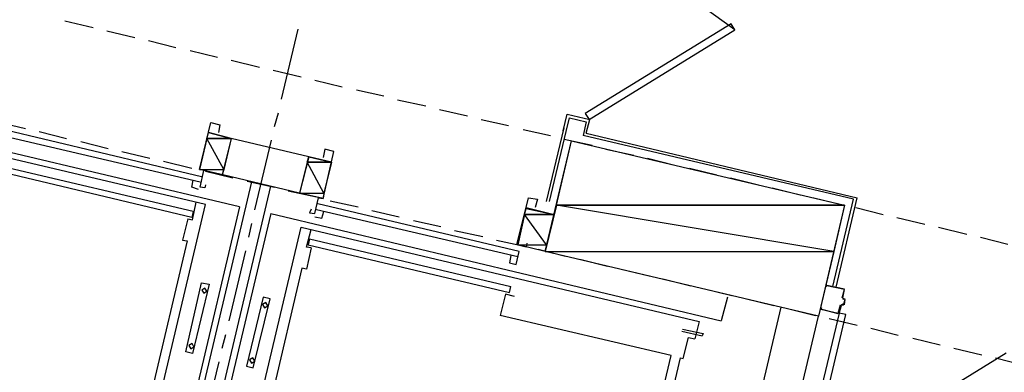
# Model space of a CAD drawing. Header units: feet. Extents: x -79 to 198, y -22 to 181.
# Tile 81 of 256: x 64.87 to 82.15, y 58.15 to 64.34. Entities that reach past the tile are written whole.
import ezdxf

# ---------------------------------------------------------------- set-up
doc = ezdxf.new("R2010")
doc.units = ezdxf.units.FT
doc.layers.add('A-LINEA', color=7, linetype='CONTINUOUS')
doc.layers.add('A-MURO-CONCRETO', color=8, linetype='CONTINUOUS')

msp = doc.modelspace()

# ---------------------------------------------------------------- linework, layer by layer
at = {"layer": 'A-LINEA'}
for p, q in [((77.4225, 64.1661), (75.5655, 65.5104)), ((65.6667, 64.3244), (66.16, 64.2044)), ((66.4, 64.1511), (66.8933, 64.0311)), ((69.4667, 62.9511), (69.76, 64.1778)), ((67.1333, 63.9778), (67.6133, 63.8578)), ((67.8667, 63.8044), (68.3467, 63.6844)), ((68.5867, 63.6311), (69.08, 63.5111)), ((69.32, 63.4578), (69.8133, 63.3378)), ((70.0533, 63.2844), (70.5333, 63.1644)), ((70.7867, 63.1111), (71.2667, 63.0044)), ((68.7333, 61.0578), (60.8133, 62.9378)), ((71.5067, 62.9378), (72, 62.8311)), ((68.1333, 61.0978), (61.16, 62.7378)), ((72.24, 62.7644), (72.7333, 62.6578)), ((69.3467, 62.4711), (69.4133, 62.7111)), ((72.9733, 62.5911), (73.4533, 62.4844)), ((74.4133, 62.3911), (74.48, 62.6844)), ((74.4667, 62.3778), (74.52, 62.6178)), ((74.48, 62.6844), (74.88, 62.5911)), ((74.8133, 62.3511), (74.88, 62.5911)), ((64.48, 62.5511), (64.9733, 62.4311)), ((64.5333, 62.4311), (68.0667, 61.5911)), ((73.7067, 62.4178), (74.1867, 62.3111)), ((74.12, 61.1511), (74.4267, 62.4444)), ((64.5067, 62.3244), (68.04, 61.4978)), ((65.2133, 62.3778), (65.6933, 62.2578)), ((68.0267, 61.7111), (68.1867, 62.3644)), ((68.5867, 62.2578), (68.1867, 62.3644)), ((68.5867, 62.2578), (68.4267, 61.6178)), ((69.9467, 61.9378), (68.5867, 62.2578)), ((69, 61.0044), (69.2933, 62.2311)), ((74.1733, 61.1511), (74.4667, 62.3778)), ((74.4267, 62.2444), (74.92, 62.1378)), ((79.5067, 61.1911), (74.76, 62.3111)), ((74.8133, 62.3511), (79.5733, 61.2178)), ((65.9467, 62.2044), (66.4267, 62.0844)), ((75.16, 62.0711), (75.6533, 61.9644)), ((66.6667, 62.0311), (67.16, 61.9111)), ((69.9467, 61.9378), (69.7867, 61.2978)), ((70.3467, 61.8444), (69.9467, 61.9378)), ((75.8933, 61.9111), (76.3733, 61.7911)), ((67.8933, 60.8711), (64.3733, 61.7111)), ((67.92, 60.9778), (64.3867, 61.8044)), ((67.4, 61.8578), (67.8933, 61.7378)), ((68.44, 61.6178), (68.0267, 61.7111)), ((70.2, 61.2044), (70.3467, 61.8444)), ((76.6267, 61.7378), (77.1067, 61.6178)), ((68.1333, 61.6844), (68.6133, 61.5644)), ((69.7867, 61.2978), (68.44, 61.6178)), ((77.3467, 61.5644), (77.84, 61.4444)), ((67.0267, 53.3778), (68.9467, 61.4978)), ((67.36, 53.2978), (69.28, 61.4178)), ((68.8667, 61.5111), (69.3467, 61.4044)), ((78.08, 61.3911), (78.5733, 61.2711)), ((69.5867, 61.3378), (70.08, 61.2311)), ((70.2, 61.2044), (69.7867, 61.2978)), ((78.8133, 61.2178), (79.2933, 61.0978)), ((79.1467, 59.6578), (79.5067, 61.1911)), ((79.2, 59.6444), (79.5733, 61.2178)), ((66.44, 53.9111), (68.1333, 61.0978)), ((68.7333, 61.0578), (67.4, 55.4311)), ((67.9067, 60.8311), (67.9733, 61.1378)), ((73.6133, 60.1778), (70.08, 61.0044)), ((73.64, 60.2711), (70.1067, 61.1111)), ((70.32, 61.1644), (70.8133, 61.0578)), ((79.5467, 61.0444), (80.0267, 60.9244)), ((67.8267, 60.8444), (67.9067, 60.8311)), ((67.92, 60.9778), (67.8933, 60.8711)), ((69.28, 60.9378), (67.9467, 55.2978)), ((69.28, 60.9378), (77.1867, 59.0578)), ((71.0533, 60.9911), (71.5333, 60.8844)), ((80.2667, 60.8711), (80.76, 60.7511)), ((68.12, 53.5244), (69.8133, 60.6978)), ((68.8933, 60.5244), (68.9467, 60.7644)), ((69.8133, 60.6978), (76.8, 59.0444)), ((69.9067, 60.3511), (69.9867, 60.6578)), ((71.7867, 60.8178), (72.2667, 60.7111)), ((81, 60.6978), (81.4933, 60.5778)), ((69.96, 60.4978), (69.9333, 60.3911)), ((69.96, 60.4978), (73.4933, 59.6578)), ((72.5067, 60.6444), (73, 60.5378)), ((81.7333, 60.5244), (82.2133, 60.4044)), ((67.8133, 60.4578), (66.48, 54.8178)), ((69.9867, 60.3378), (69.9067, 60.3511)), ((69.9333, 60.3911), (73.4667, 59.5511)), ((73.24, 60.4711), (73.7333, 60.3644)), ((73.9733, 60.3111), (74.4533, 60.1911)), ((68.5467, 59.0578), (68.84, 60.2844)), ((73.4933, 60.2044), (73.4667, 60.0711)), ((74.7067, 60.1378), (75.1867, 60.0178)), ((69.8267, 59.9778), (68.4933, 54.3378)), ((75.4267, 59.9644), (75.92, 59.8444)), ((76.16, 59.7911), (76.6533, 59.6711)), ((73.4667, 59.5511), (73.4933, 59.6578)), ((76.8933, 59.6178), (77.3733, 59.4978)), ((79.04, 59.6844), (79.3467, 59.6178)), ((79.04, 59.6711), (79.04, 59.6711)), ((77.2933, 59.4711), (77.1867, 59.0578)), ((77.6267, 59.4444), (78.1067, 59.3244)), ((79.32, 59.4444), (79.36, 59.4444)), ((79.3205, 59.4557), (79.3354, 59.4316)), ((79.3333, 59.4578), (79.3333, 59.4578)), ((76.32, 51.1778), (78.24, 59.2978)), ((78.3467, 59.2711), (78.84, 59.1511)), ((79.3046, 59.3372), (79.2805, 59.3224)), ((79.3333, 59.3244), (79.2933, 59.3378)), ((79.3333, 59.3378), (79.3333, 59.3378)), ((76.3067, 58.4444), (73.3067, 59.1511)), ((76.9733, 51.0311), (78.8933, 59.1378)), ((79.08, 59.0978), (79.5733, 58.9778)), ((79.24, 59.1911), (79.24, 59.1911)), ((76.8, 59.0444), (76.72, 58.7378)), ((68.4267, 58.5778), (68.4933, 58.8178)), ((76.4933, 58.8711), (76.8533, 58.7911)), ((79.8133, 58.9244), (80.2933, 58.8044)), ((80.5467, 58.7511), (81.0267, 58.6311)), ((75.0533, 53.1378), (76.3067, 58.4444)), ((78.5709, 56.2715), (82.1859, 58.4922)), ((81.2667, 58.5778), (81.76, 58.4578)), ((68.08, 57.1111), (68.3733, 58.3378)), ((76.4667, 58.4044), (75.2133, 53.0978)), ((82, 58.4044), (82.48, 58.2844))]:
    msp.add_line(p, q, dxfattribs=at)
for points in [[(74.8667, 62.5911), (77.4267, 64.1644), (77.36, 64.2711), (74.8, 62.6978), (74.8667, 62.5911)], [(74.52, 62.6178), (74.8133, 62.5511), (74.76, 62.3111)], [(68.1333, 61.4444), (68.12, 61.3911), (68.04, 61.4044), (68.1067, 61.6978), (68.0267, 61.7111), (68.2267, 62.5378), (68.3867, 62.4978), (68.36, 62.3644)], [(79.3467, 61.0844), (78.8933, 59.1378), (74.0933, 60.2711), (74.56, 62.2178), (79.3467, 61.0844)], [(69.9867, 61.0178), (69.96, 60.9511), (70.0533, 60.9378), (70.12, 61.2178), (70.2, 61.2044), (70.3867, 62.0311), (70.2267, 62.0711), (70.2, 61.9244)], [(68.0133, 61.3644), (67.8933, 61.4044), (67.92, 61.5244)], [(73.7733, 60.4178), (73.76, 60.3511), (73.6, 60.3911), (73.8, 61.2178), (73.96, 61.1911), (73.92, 61.0444)], [(73.76, 61.0444), (74.2533, 60.9244), (74.0933, 60.2711), (73.6133, 60.3911)], [(67.8267, 60.8444), (67.7333, 60.4711), (67.8133, 60.4578)], [(70.0533, 60.8844), (70.1733, 60.8578), (70.2133, 60.9778)], [(69.9867, 60.3378), (69.9067, 59.9644), (69.8267, 59.9778)], [(73.4667, 60.0711), (73.5867, 60.0444), (73.64, 60.2711)], [(68.0667, 59.7244), (68.2, 59.6978), (67.9067, 58.4844), (67.7867, 58.5111), (68.0667, 59.7244)], [(68.1241, 59.6299), (68.0679, 59.5952), (68.1026, 59.539), (68.1587, 59.5737), (68.1241, 59.6299)], [(79.3067, 59.4578), (79.3467, 59.6044), (79.04, 59.6711), (79.0267, 59.6578), (79.0267, 59.6844)], [(69.2667, 59.4444), (69.1467, 59.4711), (68.8533, 58.2578), (68.9733, 58.2311), (69.2667, 59.4444)], [(73.56, 59.4844), (73.4, 59.5244), (73.3067, 59.1511)], [(79.3067, 59.3511), (79.3333, 59.3378), (79.36, 59.4311), (79.32, 59.4444)], [(79.32, 59.4578), (79.3467, 59.6044), (79.3467, 59.6044)], [(69.1907, 59.3765), (69.1346, 59.3419), (69.1693, 59.2857), (69.2254, 59.3204), (69.1907, 59.3765)], [(78.9333, 59.2711), (78.9333, 59.2844), (78.9467, 59.2844), (78.9333, 59.2578), (79.24, 59.1911), (79.28, 59.3378)], [(79.2533, 59.1911), (79.2933, 59.3244), (79.2933, 59.3244)], [(79.3467, 59.3378), (79.36, 59.4311), (79.36, 59.4311)], [(79.2533, 59.1911), (78.56, 56.2711), (78.68, 56.2444), (79.3733, 59.1644), (79.2533, 59.1911)], [(79.24, 59.1778), (78.9333, 59.2578), (78.9333, 59.2578)], [(76.4667, 58.4044), (76.52, 58.3911), (76.6133, 58.7644), (76.72, 58.7378)], [(76.5067, 58.9111), (76.8667, 58.8311), (76.8533, 58.7911)], [(67.8974, 58.6565), (67.8413, 58.6219), (67.8759, 58.5657), (67.9321, 58.6004), (67.8974, 58.6565)], [(68.9641, 58.4032), (68.9079, 58.3685), (68.9426, 58.3124), (68.9987, 58.347), (68.9641, 58.4032)]]:
    msp.add_lwpolyline(points, dxfattribs=at)
at = {"layer": 'A-MURO-CONCRETO'}
for points in [[(68.16, 62.2578), (68.0267, 61.7111), (68.4533, 61.7111), (68.16, 62.2578)], [(68.1867, 62.3644), (68.5867, 62.2578), (68.16, 62.2578), (68.1867, 62.3644), (68.1867, 62.3644)], [(68.16, 62.2578), (68.5867, 62.2578), (68.4533, 61.7111), (68.16, 62.2578), (68.16, 62.2578)], [(74.56, 62.2178), (79.3467, 61.0844), (74.2933, 61.0844), (74.56, 62.2178), (74.56, 62.2178)], [(69.9467, 61.9378), (70.3467, 61.8444), (69.92, 61.8444), (69.9467, 61.9378), (69.9467, 61.9378)], [(68.0267, 61.7111), (68.4533, 61.7111), (68.4267, 61.6178), (68.0267, 61.7111), (68.0267, 61.7111)], [(69.92, 61.8444), (69.7867, 61.2978), (70.2133, 61.2978), (69.92, 61.8444)], [(69.92, 61.8444), (70.3467, 61.8444), (70.2133, 61.2978), (69.92, 61.8444), (69.92, 61.8444)], [(69.7867, 61.2978), (70.2133, 61.2978), (70.2, 61.2044), (69.7867, 61.2978), (69.7867, 61.2978)], [(73.76, 61.0311), (74.2533, 60.9244), (73.7333, 60.9244), (73.76, 61.0311), (73.76, 61.0311)], [(74.2933, 61.0844), (74.0933, 60.2711), (79.16, 60.2711), (74.2933, 61.0844)], [(74.2933, 61.0844), (79.3467, 61.0844), (79.16, 60.2711), (74.2933, 61.0844), (74.2933, 61.0844)], [(73.7333, 60.9244), (73.6133, 60.3911), (74.12, 60.3911), (73.7333, 60.9244)], [(73.7333, 60.9244), (74.2533, 60.9244), (74.12, 60.3911), (73.7333, 60.9244), (73.7333, 60.9244)], [(73.6133, 60.3911), (74.12, 60.3911), (74.0933, 60.2711), (73.6133, 60.3911), (73.6133, 60.3911)], [(74.0933, 60.2711), (79.16, 60.2711), (78.8933, 59.1378), (74.0933, 60.2711), (74.0933, 60.2711)]]:
    msp.add_lwpolyline(points, dxfattribs=at)

doc.saveas('drawing.dxf')
